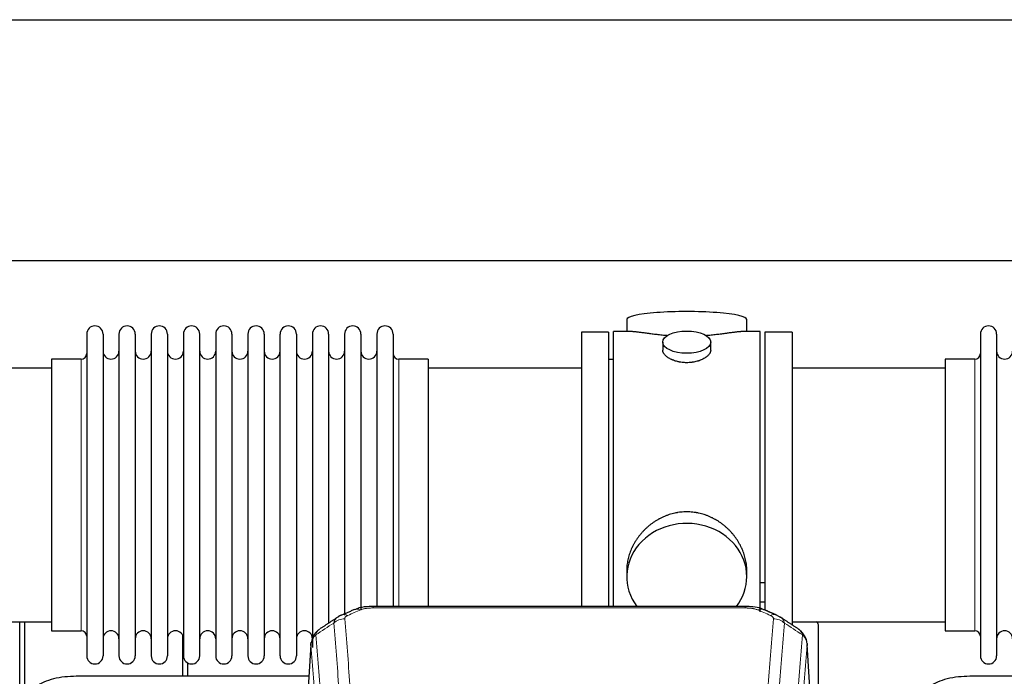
# Model space of a CAD drawing. Header units: inches. Extents: x 0 to 23760, y -13 to 16800.
# Tile 197 of 207: x 19305 to 19922, y 14087 to 14499. Entities that reach past the tile are written whole.
import ezdxf

# ---------------------------------------------------------------- set-up
doc = ezdxf.new("R2010")
doc.units = ezdxf.units.IN
doc.layers.add('254', color=7, linetype='Continuous', true_color=0xffffff)

msp = doc.modelspace()

# ---------------------------------------------------------------- linework, layer by layer
at = {"layer": '254', "color": 2, "linetype": 'Continuous', "lineweight": 25}
for p, q in [((17911.126, 14499.054), (21034.795, 14499.054)), ((17980.313, 14348.029), (21034.795, 14348.029)), ((19685.655, 14311.12), (19685.655, 14303.5)), ((19760.934, 14303.5), (19760.934, 14311.12)), ((19674.295, 14303.07), (19657.295, 14303.07)), ((19657.295, 14303.07), (19657.295, 14201.07)), ((19674.295, 14303.07), (19674.295, 14201.07)), ((19677.295, 14201.07), (19677.295, 14303.5)), ((19688.642, 14303.5), (19677.295, 14303.5)), ((19769.295, 14303.5), (19757.998, 14303.5)), ((19769.295, 14201.07), (19769.295, 14303.5)), ((19789.295, 14303.07), (19772.295, 14303.07)), ((19772.295, 14303.07), (19772.295, 14129.165)), ((19789.295, 14303.07), (19789.295, 14119.208)), ((19347.295, 14301.97), (19347.295, 14100.17)), ((19357.495, 14301.97), (19357.495, 14100.17)), ((19367.495, 14301.97), (19367.495, 14100.17)), ((19377.695, 14301.97), (19377.695, 14100.17)), ((19387.695, 14301.97), (19387.695, 14100.17)), ((19397.895, 14301.97), (19397.895, 14100.17)), ((19407.895, 14301.97), (19407.895, 14100.17)), ((19418.095, 14100.17), (19418.095, 14301.97)), ((19428.095, 14301.97), (19428.095, 14100.17)), ((19438.295, 14301.97), (19438.295, 14100.17)), ((19448.295, 14301.97), (19448.295, 14247.66)), ((19458.495, 14301.97), (19458.495, 14247.66)), ((19468.495, 14247.66), (19468.495, 14301.97)), ((19478.695, 14301.97), (19478.695, 14247.66)), ((19488.695, 14301.97), (19488.695, 14247.66)), ((19498.895, 14301.97), (19498.895, 14247.66)), ((19508.895, 14301.97), (19508.895, 14247.66)), ((19519.095, 14301.97), (19519.095, 14247.66)), ((19529.095, 14301.97), (19529.095, 14247.66)), ((19539.295, 14301.97), (19539.295, 14247.66)), ((19708.247, 14296.867), (19708.247, 14291.902)), ((19738.343, 14291.924), (19738.343, 14296.867)), ((19907.295, 14301.97), (19907.295, 14100.17)), ((19917.495, 14301.97), (19917.495, 14100.17)), ((19343.795, 14286.22), (19325.295, 14286.22)), ((19325.295, 14286.22), (19325.295, 14115.92)), ((19561.295, 14286.22), (19542.795, 14286.22)), ((19561.295, 14286.22), (19561.295, 14240.388)), ((19677.295, 14286.07), (19674.295, 14286.07)), ((19903.795, 14286.22), (19885.295, 14286.22)), ((19885.295, 14286.22), (19885.295, 14115.92)), ((19325.295, 14280.57), (19229.295, 14280.57)), ((19657.295, 14280.57), (19561.295, 14280.57)), ((19885.295, 14280.57), (19789.295, 14280.57)), ((19448.295, 14247.66), (19448.295, 14100.17)), ((19458.495, 14247.66), (19458.495, 14100.17)), ((19468.495, 14100.17), (19468.495, 14247.66)), ((19478.695, 14247.66), (19478.695, 14100.17)), ((19488.695, 14247.66), (19488.695, 14105.51)), ((19498.895, 14247.66), (19498.895, 14120.649)), ((19508.895, 14247.66), (19508.895, 14125.698)), ((19519.095, 14247.66), (19519.095, 14129.24)), ((19529.095, 14247.66), (19529.095, 14131.151)), ((19539.295, 14247.66), (19539.295, 14131.151)), ((19561.295, 14240.388), (19561.295, 14131.15)), ((19657.295, 14201.07), (19657.295, 14131.151)), ((19674.295, 14201.07), (19674.295, 14131.151)), ((19677.295, 14131.15), (19677.295, 14201.07)), ((19769.295, 14127.828), (19769.295, 14201.07)), ((19685.655, 14153.841), (19685.655, 14149.816)), ((19760.934, 14149.816), (19760.934, 14153.839)), ((19772.28, 14145.962), (19769.287, 14145.962)), ((19759.881, 14131.155), (19526.709, 14131.155)), ((19769.287, 14133.962), (19772.28, 14133.962)), ((19229.295, 14121.57), (19325.295, 14121.57)), ((19305.285, 14073.396), (19305.285, 14121.569)), ((19308.285, 14121.568), (19308.285, 14075.592)), ((19789.295, 14121.57), (19885.295, 14121.57)), ((19805.795, 14079.47), (19805.795, 14119.544)), ((19325.295, 14115.92), (19343.795, 14115.92)), ((19407.493, 14087.347), (19407.493, 14112.882)), ((19885.295, 14115.92), (19903.795, 14115.92)), ((19487.777, 14107.358), (19482.527, 14020.722)), ((19804.063, 14020.722), (19798.812, 14107.359)), ((19410.493, 14095.724), (19410.493, 14087.348)), ((19486.562, 14087.346), (19340.738, 14087.346)), ((20046.562, 14087.346), (19900.738, 14087.346))]:
    msp.add_line(p, q, dxfattribs=at)
at = {"layer": '254', "color": 110, "linetype": 'Continuous', "lineweight": 13}
for p, q in [((19343.795, 14286.22), (19343.795, 14115.92)), ((19542.795, 14286.22), (19542.795, 14240.388)), ((19903.795, 14286.22), (19903.795, 14115.92)), ((19542.795, 14240.388), (19542.795, 14131.15)), ((19526.709, 14131.155), (19526.709, 14130.202)), ((19759.881, 14130.202), (19526.709, 14130.202)), ((19759.881, 14131.153), (19759.881, 14130.202)), ((19487.779, 14106.736), (19482.531, 14020.146)), ((19804.058, 14020.146), (19798.811, 14106.736))]:
    msp.add_line(p, q, dxfattribs=at)
at = {"layer": '254', "color": 2, "linetype": 'Continuous', "lineweight": 25}
for centre, radius, start, end in [((19352.395, 14301.97), 5.1, 0, 180), ((19372.595, 14301.97), 5.1, 0, 180), ((19392.795, 14301.97), 5.1, 0, 180), ((19412.995, 14301.97), 5.1, 0, 180), ((19433.195, 14301.97), 5.1, 0, 180), ((19453.395, 14301.97), 5.1, 0, 180), ((19473.595, 14301.97), 5.1, 0, 180), ((19493.795, 14301.97), 5.1, 0, 180), ((19513.995, 14301.97), 5.1, 0, 180), ((19534.195, 14301.97), 5.1, 0, 180), ((19912.395, 14301.97), 5.1, 0, 180), ((19362.495, 14291.22), 5, 180, 0), ((19382.695, 14291.22), 5, 180, 0), ((19402.895, 14291.22), 5, 180, 0), ((19423.095, 14291.22), 5, 180, 0), ((19443.295, 14291.22), 5, 180, 0), ((19463.495, 14291.22), 5, 180, 0), ((19483.695, 14291.22), 5, 180, 0), ((19503.895, 14291.22), 5, 180, 0), ((19524.095, 14291.22), 5, 180, 0), ((19922.495, 14291.22), 5, 180, 0), ((19343.795, 14289.72), 3.5, 270, 0), ((19542.795, 14289.72), 3.5, 180, 270), ((19903.795, 14289.72), 3.5, 270, 0), ((19343.795, 14112.42), 3.5, 0, 90), ((19362.495, 14110.92), 5, 0, 180), ((19382.695, 14110.92), 5, 0, 180), ((19402.895, 14110.92), 5, 0, 180), ((19423.095, 14110.92), 5, 0, 180), ((19443.295, 14110.92), 5, 0, 180), ((19463.495, 14110.92), 5, 0, 180), ((19483.695, 14110.92), 5, 0, 180), ((19903.795, 14112.42), 3.5, 0, 90), ((19922.495, 14110.92), 5, 0, 180), ((19352.395, 14100.17), 5.1, 180, 0), ((19372.595, 14100.17), 5.1, 180, 0), ((19392.795, 14100.17), 5.1, 180, 0), ((19412.995, 14100.17), 5.1, 180, 0), ((19433.195, 14100.17), 5.1, 180, 0), ((19453.395, 14100.17), 5.1, 180, 0), ((19473.595, 14100.17), 5.1, 180, 0), ((19912.395, 14100.17), 5.1, 180, 0)]:
    msp.add_arc(centre, radius, start, end, dxfattribs=at)
for centre, major_axis, ratio, start_param, end_param in [((19723.295, 14311.12), (37.64, 0), 0.1305262, 0, 3.1415927), ((19723.295, 14149.816), (37.64, 0), 0.8870108, 0, 3.7346664), ((19723.295, 14149.816), (37.64, 0), 0.8870108, 5.6900133, 6.2831853), ((19775.648, 14116.535), (3.975, 9.176), 0.6408251, 6.1305215, 6.2828467), ((19797.795, 14119.544), (-8, 0), 0.4617486, 3.1415927, 3.722063)]:
    msp.add_ellipse(centre, major_axis=major_axis, ratio=ratio, start_param=start_param, end_param=end_param, dxfattribs=at)
msp.add_ellipse((19723.295, 14296.867), major_axis=(15.048, 0), ratio=0.4617486, dxfattribs=at)
at = {"layer": '254', "color": 110, "linetype": 'Continuous', "lineweight": 13}
for centre, major_axis, ratio, start_param, end_param in [((19518.95, 14119.992), (3.953, -9.186), 0.6419268, 2.5510147, 3.1418997), ((19767.639, 14119.992), (-3.953, -9.186), 0.6419268, 3.1410059, 3.7321706), ((19510.942, 14116.535), (3.975, -9.176), 0.6408251, 2.5472213, 3.141301), ((19775.648, 14116.535), (3.975, 9.176), 0.6408251, 6.2828467, 6.8775566), ((19508.969, 14114.342), (-9.964, -0.842), 0.9013977, 4.6363308, 5.3961502), ((19777.62, 14114.342), (-9.964, 0.842), 0.9013977, 4.0286278, 4.7884472)]:
    msp.add_ellipse(centre, major_axis=major_axis, ratio=ratio, start_param=start_param, end_param=end_param, dxfattribs=at)
at = {"layer": '254', "color": 2, "linetype": 'Continuous', "lineweight": 25}
for points, knots in [([(19711.423, 14300.911), (19711.42, 14300.911), (19711.418, 14300.912), (19711.342, 14300.918), (19711.268, 14300.924), (19711.12, 14300.935), (19710.9, 14300.953), (19710.095, 14301.02), (19708.799, 14301.137), (19707.117, 14301.304), (19705.48, 14301.481), (19703.887, 14301.666), (19702.337, 14301.857), (19701.333, 14301.985), (19700.715, 14302.066), (19700.592, 14302.082), (19700.347, 14302.114), (19699.982, 14302.162), (19699.623, 14302.21), (19698.913, 14302.305), (19697.989, 14302.431), (19696.668, 14302.611), (19695.41, 14302.782), (19694.216, 14302.941), (19693.462, 14303.038), (19692.913, 14303.106), (19692.642, 14303.139), (19692.378, 14303.17), (19692.203, 14303.191), (19692.116, 14303.201), (19691.687, 14303.25), (19691.027, 14303.321), (19690.118, 14303.406), (19689.29, 14303.465), (19688.653, 14303.493), (19688.298, 14303.499), (19688.175, 14303.5)], [0, 0, 0, 0, 0.0002215, 0.0002215, 0.0071429, 0.0071429, 0.0140642, 0.027907, 0.083278, 0.1386489, 0.1940199, 0.2493909, 0.3047619, 0.3601329, 0.3601329, 0.3739756, 0.3739756, 0.3878184, 0.4155039, 0.4155039, 0.4708749, 0.5262458, 0.5816168, 0.6369878, 0.6923588, 0.6923588, 0.7200443, 0.733887, 0.733887, 0.7477298, 0.7477298, 0.8031008, 0.8584718, 0.9138427, 0.9692137, 1, 1, 1, 1]), ([(19758.419, 14303.5), (19758.295, 14303.499), (19757.938, 14303.493), (19757.297, 14303.465), (19756.465, 14303.405), (19755.854, 14303.348), (19755.455, 14303.308), (19755.374, 14303.3), (19755.212, 14303.283), (19754.965, 14303.256), (19754.713, 14303.228), (19754.199, 14303.169), (19753.491, 14303.084), (19752.363, 14302.94), (19751.169, 14302.781), (19749.907, 14302.609), (19749.022, 14302.488), (19748.34, 14302.395), (19747.995, 14302.349), (19747.644, 14302.301), (19747.408, 14302.269), (19747.289, 14302.254), (19746.695, 14302.174), (19745.728, 14302.046), (19744.23, 14301.854), (19742.686, 14301.664), (19741.096, 14301.48), (19739.458, 14301.303), (19738.333, 14301.191), (19737.478, 14301.11), (19737.047, 14301.07), (19736.611, 14301.032), (19736.392, 14301.013), (19736.319, 14301.007), (19736.173, 14300.994), (19735.886, 14300.97), (19735.599, 14300.946), (19735.384, 14300.929)], [0, 0, 0, 0, 0.0313476, 0.0871263, 0.142905, 0.1986836, 0.1986836, 0.2126283, 0.2126283, 0.226573, 0.2544623, 0.2544623, 0.310241, 0.3660196, 0.4217983, 0.477577, 0.5333556, 0.5333556, 0.561245, 0.5751896, 0.5751896, 0.5891343, 0.5891343, 0.644913, 0.7006917, 0.7564703, 0.812249, 0.8680277, 0.9238063, 0.9238063, 0.9516957, 0.9656403, 0.9656403, 0.9726127, 0.9726127, 0.979585, 1, 1, 1, 1]), ([(19723.295, 14283.992), (19722.797, 14283.992), (19722.303, 14284.007), (19721.325, 14284.064), (19720.839, 14284.107), (19719.877, 14284.22), (19719.4, 14284.291), (19718.808, 14284.396), (19718.631, 14284.429), (19718.455, 14284.464), (19718.338, 14284.488), (19718.279, 14284.5), (19717.987, 14284.561), (19717.756, 14284.613), (19717.073, 14284.778), (19716.629, 14284.9), (19715.766, 14285.167), (19715.345, 14285.312), (19714.732, 14285.546), (19714.531, 14285.627), (19714.233, 14285.752), (19714.135, 14285.794), (19713.988, 14285.859), (19713.939, 14285.881), (19713.843, 14285.924), (19713.41, 14286.122), (19713, 14286.33), (19712.307, 14286.714), (19711.978, 14286.914), (19711.356, 14287.326), (19711.063, 14287.539), (19710.719, 14287.814), (19710.651, 14287.869), (19710.519, 14287.981), (19710.453, 14288.037), (19710.263, 14288.205), (19710.141, 14288.318), (19709.793, 14288.659), (19709.583, 14288.888), (19709.208, 14289.351), (19709.042, 14289.585), (19708.827, 14289.938), (19708.761, 14290.056), (19708.685, 14290.205), (19708.671, 14290.234), (19708.642, 14290.294), (19708.628, 14290.324), (19708.587, 14290.413), (19708.561, 14290.472), (19708.44, 14290.768), (19708.368, 14291.002), (19708.272, 14291.466), (19708.247, 14291.695), (19708.247, 14291.926), (19708.247, 14291.929), (19708.247, 14291.932)], [0, 0, 0, 0, 0.0624454, 0.0624454, 0.1248907, 0.1248907, 0.1873361, 0.1873361, 0.2029474, 0.2107531, 0.2107531, 0.2185588, 0.2185588, 0.2497814, 0.2497814, 0.3122268, 0.3122268, 0.3746722, 0.3746722, 0.4058948, 0.4058948, 0.4215062, 0.4215062, 0.4293119, 0.4293119, 0.4371175, 0.4995629, 0.4995629, 0.5620082, 0.5620082, 0.6244536, 0.6244536, 0.6400649, 0.6400649, 0.6556763, 0.6556763, 0.686899, 0.686899, 0.7493443, 0.7493443, 0.8117897, 0.8117897, 0.8430124, 0.8430124, 0.850818, 0.850818, 0.8586237, 0.8586237, 0.874235, 0.874235, 0.9366804, 0.9366804, 0.9991258, 0.9991258, 1, 1, 1, 1]), ([(19738.343, 14291.928), (19738.343, 14291.7), (19738.319, 14291.47), (19738.223, 14291.007), (19738.151, 14290.774), (19737.961, 14290.305), (19737.842, 14290.069), (19737.663, 14289.774), (19737.625, 14289.715), (19737.567, 14289.626), (19737.547, 14289.596), (19737.507, 14289.537), (19737.404, 14289.389), (19737.293, 14289.242), (19737.01, 14288.893), (19736.801, 14288.663), (19736.339, 14288.211), (19736.088, 14287.988), (19735.679, 14287.66), (19735.537, 14287.552), (19735.316, 14287.391), (19735.241, 14287.338), (19735.089, 14287.232), (19735.011, 14287.179), (19734.62, 14286.919), (19734.289, 14286.718), (19733.597, 14286.334), (19733.235, 14286.15), (19732.478, 14285.799), (19732.083, 14285.633), (19731.621, 14285.456), (19731.569, 14285.436), (19731.465, 14285.397), (19731.413, 14285.378), (19731.256, 14285.321), (19730.94, 14285.209), (19730.619, 14285.104), (19729.969, 14284.903), (19729.526, 14284.781), (19728.621, 14284.561), (19728.159, 14284.464), (19727.452, 14284.337), (19727.214, 14284.298), (19726.853, 14284.244), (19726.732, 14284.227), (19726.489, 14284.195), (19726.368, 14284.18), (19725.76, 14284.108), (19725.271, 14284.065), (19724.287, 14284.007), (19723.793, 14283.992), (19723.295, 14283.992)], [0, 0, 0, 0, 0.0621483, 0.0621483, 0.1246718, 0.1246718, 0.1871952, 0.1871952, 0.2028261, 0.2028261, 0.2106415, 0.2106415, 0.2184569, 0.2497186, 0.2497186, 0.3122421, 0.3122421, 0.3747655, 0.3747655, 0.4060273, 0.4060273, 0.4216581, 0.4216581, 0.437289, 0.437289, 0.4998124, 0.4998124, 0.5623359, 0.5623359, 0.6248593, 0.6248593, 0.6326748, 0.6326748, 0.6404902, 0.6404902, 0.656121, 0.6873828, 0.6873828, 0.7499062, 0.7499062, 0.8124297, 0.8124297, 0.8436914, 0.8436914, 0.8593222, 0.8593222, 0.8749531, 0.8749531, 0.9374766, 0.9374766, 1, 1, 1, 1]), ([(19760.934, 14153.803), (19760.934, 14154.336), (19760.919, 14154.872), (19760.874, 14155.691), (19760.85, 14156.041), (19760.82, 14156.392), (19760.808, 14156.533), (19760.801, 14156.604), (19760.781, 14156.815), (19760.709, 14157.519), (19760.535, 14158.782), (19760.215, 14160.459), (19759.807, 14162.129), (19759.311, 14163.79), (19758.727, 14165.444), (19758.279, 14166.54), (19757.98, 14167.223), (19757.92, 14167.36), (19757.797, 14167.632), (19757.61, 14168.039), (19757.416, 14168.443), (19757.018, 14169.247), (19756.462, 14170.305), (19755.554, 14171.857), (19754.571, 14173.372), (19753.514, 14174.849), (19752.76, 14175.808), (19752.175, 14176.518), (19751.977, 14176.753), (19751.675, 14177.103), (19751.573, 14177.219), (19751.369, 14177.45), (19750.856, 14178.025), (19749.905, 14179.031), (19748.58, 14180.309), (19747.199, 14181.526), (19745.762, 14182.68), (19744.267, 14183.77), (19743.232, 14184.453), (19742.441, 14184.949), (19742.174, 14185.111), (19741.838, 14185.31), (19741.771, 14185.35), (19741.636, 14185.429), (19741.434, 14185.547), (19740.688, 14185.971), (19739.453, 14186.625), (19737.773, 14187.412), (19736.06, 14188.113), (19734.314, 14188.729), (19732.534, 14189.257), (19731.325, 14189.55), (19730.409, 14189.746), (19730.103, 14189.807), (19729.717, 14189.879), (19729.64, 14189.894), (19729.486, 14189.921), (19729.254, 14189.962), (19728.405, 14190.104), (19727.016, 14190.288), (19725.162, 14190.435), (19723.309, 14190.485), (19721.454, 14190.437), (19719.599, 14190.291), (19718.363, 14190.128), (19717.589, 14190.004), (19717.435, 14189.979), (19717.125, 14189.925), (19716.663, 14189.842), (19716.203, 14189.75), (19715.288, 14189.555), (19714.078, 14189.264), (19712.296, 14188.736), (19710.545, 14188.119), (19708.825, 14187.415), (19707.699, 14186.888), (19706.862, 14186.47), (19706.584, 14186.328), (19706.238, 14186.145), (19706.1, 14186.071), (19705.825, 14185.922), (19705.074, 14185.507), (19703.872, 14184.793), (19702.324, 14183.771), (19700.831, 14182.682), (19699.391, 14181.526), (19698.004, 14180.305), (19697.116, 14179.447), (19696.626, 14178.952), (19696.572, 14178.897), (19696.464, 14178.786), (19696.41, 14178.73), (19696.249, 14178.563), (19695.928, 14178.228), (19695.615, 14177.889), (19694.998, 14177.205), (19694.2, 14176.279), (19693.074, 14174.847), (19692.02, 14173.374), (19691.038, 14171.861), (19690.128, 14170.307), (19689.57, 14169.244), (19689.237, 14168.571), (19689.171, 14168.436), (19689.042, 14168.166), (19688.85, 14167.76), (19688.666, 14167.353), (19688.31, 14166.538), (19687.864, 14165.447), (19687.282, 14163.799), (19686.787, 14162.142), (19686.378, 14160.475), (19686.057, 14158.798), (19685.902, 14157.674), (19685.825, 14156.969), (19685.81, 14156.828), (19685.783, 14156.546), (19685.745, 14156.125), (19685.716, 14155.705), (19685.671, 14154.88), (19685.656, 14154.338), (19685.655, 14153.798)], [0, 0, 0, 0, 0.0151373, 0.0151373, 0.0229562, 0.0249109, 0.0249109, 0.0268656, 0.0268656, 0.030775, 0.0464127, 0.0620504, 0.0776881, 0.0933258, 0.1089635, 0.1246012, 0.1246012, 0.1285107, 0.1285107, 0.1324201, 0.1402389, 0.1402389, 0.1558766, 0.1715144, 0.1871521, 0.2027898, 0.2184275, 0.2184275, 0.2262463, 0.2262463, 0.2301558, 0.2301558, 0.2340652, 0.2497029, 0.2653406, 0.2809783, 0.296616, 0.3122537, 0.3278914, 0.3278914, 0.3357103, 0.3357103, 0.337665, 0.337665, 0.3396197, 0.3435291, 0.3591668, 0.3748045, 0.3904422, 0.4060799, 0.4217176, 0.4373554, 0.4373554, 0.4451742, 0.4451742, 0.4471289, 0.4471289, 0.4490836, 0.4529931, 0.4686308, 0.4842685, 0.4999062, 0.5155439, 0.5311816, 0.5468193, 0.5468193, 0.5507287, 0.5507287, 0.5546381, 0.562457, 0.562457, 0.5780947, 0.5937324, 0.6093701, 0.6250078, 0.6406455, 0.6406455, 0.6484644, 0.6484644, 0.6504191, 0.6523738, 0.6562832, 0.6719209, 0.6875586, 0.7031963, 0.7188341, 0.7344718, 0.7501095, 0.7501095, 0.7520642, 0.7520642, 0.7540189, 0.7540189, 0.7579283, 0.7657472, 0.7657472, 0.7813849, 0.7970226, 0.8126603, 0.828298, 0.8439357, 0.8595734, 0.8595734, 0.8634828, 0.8634828, 0.8673923, 0.8752111, 0.8752111, 0.8908488, 0.9064865, 0.9221242, 0.9377619, 0.9533996, 0.9690373, 0.9690373, 0.9729468, 0.9729468, 0.9768562, 0.984675, 0.984675, 1, 1, 1, 1]), ([(19528.008, 14131.138), (19526.781, 14131.179), (19523.448, 14131.104), (19518.9, 14130.705), (19516.046, 14129.456), (19515.075, 14128.934)], [0, 0, 0, 0, 0.2683892, 0.7422799, 1, 1, 1, 1]), ([(19771.538, 14129.066), (19771.034, 14129.334), (19768.946, 14130.315), (19764.979, 14130.965), (19761.54, 14131.115), (19759.878, 14131.037)], [0, 0, 0, 0, 0.1483567, 0.6016834, 1, 1, 1, 1]), ([(19780.471, 14125.217), (19780.761, 14125.102), (19781.038, 14124.977), (19781.367, 14124.808), (19781.432, 14124.774), (19781.56, 14124.704), (19781.623, 14124.669), (19781.81, 14124.561), (19781.93, 14124.486), (19782.05, 14124.407), (19782.053, 14124.405), (19782.056, 14124.403)], [0, 0, 0, 0, 0.496586, 0.496586, 0.6207325, 0.6207325, 0.744879, 0.744879, 0.9931719, 0.9931719, 1, 1, 1, 1]), ([(19492.72, 14116.546), (19492.2, 14116.173), (19491.142, 14115.264), (19489.779, 14113.481), (19488.726, 14111.326), (19488.309, 14109.8), (19488.174, 14109.026)], [0, 0, 0, 0, 0.2123708, 0.4683651, 0.7393635, 1, 1, 1, 1]), ([(19798.729, 14108.019), (19798.617, 14108.969), (19798.174, 14110.808), (19796.881, 14113.423), (19795.2, 14115.521), (19793.91, 14116.564), (19793.288, 14116.984)], [0, 0, 0, 0, 0.2790385, 0.5536712, 0.8024065, 1, 1, 1, 1]), ([(19487.779, 14106.736), (19487.778, 14106.748), (19487.777, 14106.771), (19487.775, 14106.806), (19487.773, 14106.841), (19487.772, 14106.876), (19487.771, 14106.911), (19487.77, 14106.946), (19487.769, 14106.981), (19487.769, 14107.016), (19487.768, 14107.051), (19487.769, 14107.086), (19487.769, 14107.12), (19487.769, 14107.155), (19487.77, 14107.19), (19487.771, 14107.224), (19487.772, 14107.258), (19487.774, 14107.293), (19487.775, 14107.327), (19487.777, 14107.361), (19487.779, 14107.396), (19487.782, 14107.43), (19487.784, 14107.464), (19487.787, 14107.498), (19487.79, 14107.532), (19487.794, 14107.566), (19487.797, 14107.6), (19487.801, 14107.634), (19487.805, 14107.667), (19487.809, 14107.701), (19487.814, 14107.735), (19487.818, 14107.768), (19487.823, 14107.802), (19487.828, 14107.835), (19487.834, 14107.868), (19487.839, 14107.902), (19487.845, 14107.935), (19487.851, 14107.968), (19487.857, 14108.001), (19487.864, 14108.034), (19487.87, 14108.067), (19487.877, 14108.1), (19487.885, 14108.133), (19487.892, 14108.166), (19487.9, 14108.198), (19487.907, 14108.231), (19487.915, 14108.264), (19487.924, 14108.296), (19487.932, 14108.329), (19487.941, 14108.361), (19487.95, 14108.393), (19487.959, 14108.425), (19487.968, 14108.458), (19487.978, 14108.49), (19487.988, 14108.522), (19487.998, 14108.554), (19488.008, 14108.585), (19488.018, 14108.617), (19488.029, 14108.649), (19488.04, 14108.681), (19488.051, 14108.712), (19488.062, 14108.744), (19488.074, 14108.775), (19488.085, 14108.807), (19488.095, 14108.833), (19488.101, 14108.848), (19488.103, 14108.854)], [0, 0, 0, 0, 0.0160287, 0.0320483, 0.0480589, 0.0640604, 0.080053, 0.0960364, 0.1120109, 0.1279763, 0.1439327, 0.1598801, 0.1758184, 0.1917478, 0.2076681, 0.2235794, 0.2394817, 0.255375, 0.2712593, 0.2871346, 0.3030009, 0.3188582, 0.3347065, 0.3505458, 0.3663762, 0.3821975, 0.3980099, 0.4138133, 0.4296077, 0.4453931, 0.4611696, 0.4769371, 0.4926957, 0.5084453, 0.5241859, 0.5399176, 0.5556403, 0.5713541, 0.5870589, 0.6027548, 0.6184418, 0.6341198, 0.6497889, 0.6654491, 0.6811003, 0.6967426, 0.712376, 0.7280004, 0.743616, 0.7592226, 0.7748203, 0.7904091, 0.8059891, 0.8215601, 0.8371222, 0.8526754, 0.8682197, 0.8837552, 0.8992817, 0.9147994, 0.9303082, 0.9458081, 0.9612991, 0.9767813, 0.9922546, 1, 1, 1, 1]), ([(19798.727, 14108.026), (19798.739, 14107.969), (19798.794, 14107.661), (19798.822, 14107.324), (19798.821, 14107.018), (19798.82, 14106.948), (19798.818, 14106.878), (19798.815, 14106.807), (19798.812, 14106.76), (19798.811, 14106.736)], [0, 0, 0, 0, 0.135601, 0.730798, 0.7844814, 0.8382432, 0.8920836, 0.9460025, 1, 1, 1, 1]), ([(19340.738, 14087.346), (19338.272, 14087.345), (19333.439, 14087.074), (19326.364, 14085.83), (19320.18, 14083.739), (19316.982, 14081.949), (19315.594, 14080.941)], [0, 0, 0, 0, 0.2440272, 0.4934889, 0.7463728, 1, 1, 1, 1]), ([(19900.738, 14087.346), (19898.272, 14087.345), (19893.439, 14087.074), (19886.364, 14085.83), (19880.18, 14083.739), (19876.982, 14081.949), (19875.594, 14080.941)], [0, 0, 0, 0, 0.2440272, 0.4934889, 0.7463728, 1, 1, 1, 1])]:
    msp.add_open_spline(points, degree=3, knots=knots, dxfattribs=at)
at = {"layer": '254', "color": 110, "linetype": 'Continuous', "lineweight": 13}
for points, knots in [([(19518.95, 14129.035), (19519.076, 14129.089), (19519.206, 14129.141), (19519.407, 14129.216), (19519.475, 14129.241), (19519.613, 14129.289), (19519.683, 14129.312), (19520.035, 14129.427), (19520.329, 14129.509), (19520.94, 14129.66), (19521.256, 14129.727), (19521.663, 14129.802), (19521.745, 14129.817), (19521.91, 14129.845), (19521.992, 14129.859), (19522.241, 14129.899), (19522.407, 14129.923), (19522.908, 14129.991), (19523.245, 14130.03), (19523.925, 14130.094), (19524.267, 14130.121), (19524.957, 14130.162), (19525.304, 14130.177), (19526.003, 14130.197), (19526.355, 14130.202), (19526.709, 14130.202)], [0, 0, 0, 0, 0.0625, 0.0625, 0.09375, 0.09375, 0.125, 0.125, 0.25, 0.25, 0.375, 0.375, 0.40625, 0.40625, 0.4375, 0.4375, 0.5, 0.5, 0.625, 0.625, 0.75, 0.75, 0.875, 0.875, 1, 1, 1, 1]), ([(19759.881, 14130.202), (19760.235, 14130.202), (19760.588, 14130.197), (19761.029, 14130.184), (19761.117, 14130.182), (19761.293, 14130.175), (19761.381, 14130.172), (19761.645, 14130.16), (19761.82, 14130.151), (19762.342, 14130.119), (19762.687, 14130.093), (19763.369, 14130.027), (19763.707, 14129.988), (19764.374, 14129.897), (19764.704, 14129.844), (19765.07, 14129.776), (19765.11, 14129.768), (19765.191, 14129.753), (19765.312, 14129.729), (19765.589, 14129.671), (19765.821, 14129.618), (19766.275, 14129.505), (19766.567, 14129.423), (19767.123, 14129.242), (19767.389, 14129.143), (19767.639, 14129.035)], [0, 0, 0, 0, 0.125, 0.125, 0.15625, 0.15625, 0.1875, 0.1875, 0.25, 0.25, 0.375, 0.375, 0.5, 0.5, 0.625, 0.625, 0.640625, 0.640625, 0.65625, 0.6875, 0.75, 0.75, 0.875, 0.875, 1, 1, 1, 1]), ([(19502.086, 14120.772), (19502.122, 14121.017), (19502.176, 14121.255), (19502.264, 14121.546), (19502.283, 14121.604), (19502.322, 14121.719), (19502.343, 14121.776), (19502.409, 14121.946), (19502.457, 14122.057), (19502.613, 14122.385), (19502.855, 14122.807), (19503.163, 14123.199), (19503.419, 14123.481), (19503.53, 14123.596), (19503.649, 14123.708), (19503.697, 14123.753), (19503.721, 14123.775), (19503.795, 14123.841), (19503.844, 14123.885), (19504.099, 14124.099), (19504.317, 14124.261), (19504.558, 14124.42), (19504.567, 14124.425), (19504.576, 14124.431)], [0, 0, 0, 0, 0.1656246, 0.1656246, 0.2070308, 0.2070308, 0.2484369, 0.2484369, 0.3312492, 0.3312492, 0.4968738, 0.6624984, 0.6624984, 0.7453108, 0.7660138, 0.7660138, 0.7867169, 0.7867169, 0.8281231, 0.8281231, 0.9937477, 0.9937477, 1, 1, 1, 1]), ([(19508.969, 14123.362), (19508.961, 14123.464), (19508.963, 14123.566), (19508.98, 14123.693), (19508.984, 14123.719), (19508.994, 14123.769), (19509, 14123.795), (19509.019, 14123.871), (19509.034, 14123.921), (19509.09, 14124.071), (19509.138, 14124.17), (19509.259, 14124.364), (19509.331, 14124.46), (19509.457, 14124.602), (19509.502, 14124.648), (19509.574, 14124.718), (19509.599, 14124.741), (19509.65, 14124.787), (19509.676, 14124.81), (19509.811, 14124.923), (19509.929, 14125.01), (19510.185, 14125.178), (19510.323, 14125.259), (19510.618, 14125.416), (19510.775, 14125.491), (19510.942, 14125.563)], [0, 0, 0, 0, 0.125, 0.125, 0.15625, 0.15625, 0.1875, 0.1875, 0.25, 0.25, 0.375, 0.375, 0.5, 0.5, 0.5625, 0.5625, 0.59375, 0.59375, 0.625, 0.625, 0.75, 0.75, 0.875, 0.875, 1, 1, 1, 1]), ([(19775.648, 14125.563), (19775.815, 14125.491), (19775.973, 14125.415), (19776.159, 14125.317), (19776.195, 14125.297), (19776.267, 14125.256), (19776.303, 14125.236), (19776.407, 14125.174), (19776.474, 14125.132), (19776.667, 14125.006), (19776.901, 14124.832), (19777.092, 14124.648), (19777.218, 14124.506), (19777.257, 14124.459), (19777.312, 14124.386), (19777.329, 14124.362), (19777.362, 14124.313), (19777.378, 14124.288), (19777.454, 14124.165), (19777.502, 14124.066), (19777.575, 14123.867), (19777.6, 14123.767), (19777.627, 14123.565), (19777.629, 14123.464), (19777.62, 14123.362)], [0, 0, 0, 0, 0.125, 0.125, 0.15625, 0.15625, 0.1875, 0.1875, 0.25, 0.25, 0.375, 0.5, 0.5, 0.5625, 0.5625, 0.59375, 0.59375, 0.625, 0.625, 0.75, 0.75, 0.875, 0.875, 1, 1, 1, 1]), ([(19782.056, 14124.403), (19782.286, 14124.252), (19782.717, 14123.93), (19783.087, 14123.574), (19783.343, 14123.291), (19783.424, 14123.195), (19783.54, 14123.047), (19783.578, 14122.997), (19783.651, 14122.897), (19783.687, 14122.846), (19783.859, 14122.59), (19783.98, 14122.378), (19784.187, 14121.942), (19784.361, 14121.492), (19784.467, 14121.017), (19784.504, 14120.772)], [0, 0, 0, 0, 0.1647526, 0.331802, 0.331802, 0.4153268, 0.4153268, 0.4570892, 0.4570892, 0.4988515, 0.4988515, 0.665901, 0.665901, 0.8329505, 1, 1, 1, 1]), ([(19514.06, 13938.334), (19513.622, 13946.902), (19512.731, 13963.801), (19511.809, 13980.224), (19511.106, 13992.362), (19510.869, 13996.379), (19510.393, 14004.352), (19510.153, 14008.309), (19509.426, 14020.09), (19508.935, 14027.823), (19508.31, 14037.336), (19508.185, 14039.231), (19507.933, 14043.005), (19507.554, 14048.643), (19507.171, 14054.211), (19506.4, 14065.252), (19505.356, 14079.725), (19503.746, 14100.685), (19502.644, 14114.16), (19502.086, 14120.772)], [0, 0, 0, 0, 0.125, 0.25, 0.25, 0.3125, 0.3125, 0.375, 0.375, 0.5, 0.5, 0.53125, 0.53125, 0.5625, 0.625, 0.625, 0.75, 0.875, 1, 1, 1, 1]), ([(19508.969, 14123.362), (19509.527, 14116.742), (19510.627, 14103.252), (19512.235, 14082.267), (19513.277, 14067.778), (19514.048, 14056.723), (19514.431, 14051.149), (19514.809, 14045.505), (19515.06, 14041.726), (19515.185, 14039.829), (19515.809, 14030.305), (19516.3, 14022.563), (19517.026, 14010.768), (19517.265, 14006.806), (19517.741, 13998.824), (19517.977, 13994.802), (19518.679, 13982.65), (19519.6, 13966.207), (19520.49, 13949.289), (19520.928, 13940.71)], [0, 0, 0, 0, 0.125, 0.25, 0.375, 0.375, 0.4375, 0.46875, 0.46875, 0.5, 0.5, 0.625, 0.625, 0.6875, 0.6875, 0.75, 0.75, 0.875, 1, 1, 1, 1]), ([(19765.662, 13940.71), (19766.099, 13949.289), (19766.99, 13966.207), (19767.91, 13982.65), (19768.612, 13994.802), (19768.848, 13998.824), (19769.324, 14006.806), (19769.564, 14010.768), (19770.289, 14022.563), (19770.781, 14030.305), (19771.404, 14039.829), (19771.529, 14041.726), (19771.781, 14045.505), (19772.159, 14051.149), (19772.542, 14056.723), (19773.312, 14067.778), (19774.355, 14082.267), (19775.962, 14103.252), (19777.063, 14116.742), (19777.62, 14123.362)], [0, 0, 0, 0, 0.125, 0.25, 0.25, 0.3125, 0.3125, 0.375, 0.375, 0.5, 0.5, 0.53125, 0.53125, 0.5625, 0.625, 0.625, 0.75, 0.875, 1, 1, 1, 1]), ([(19784.504, 14120.772), (19783.945, 14114.16), (19782.843, 14100.685), (19781.234, 14079.725), (19780.19, 14065.252), (19779.418, 14054.211), (19779.035, 14048.643), (19778.656, 14043.005), (19778.405, 14039.231), (19778.279, 14037.336), (19777.655, 14027.823), (19777.163, 14020.09), (19776.437, 14008.309), (19776.197, 14004.352), (19775.72, 13996.379), (19775.484, 13992.362), (19774.781, 13980.224), (19773.859, 13963.801), (19772.968, 13946.902), (19772.529, 13938.334)], [0, 0, 0, 0, 0.125, 0.25, 0.375, 0.375, 0.4375, 0.46875, 0.46875, 0.5, 0.5, 0.625, 0.625, 0.6875, 0.6875, 0.75, 0.75, 0.875, 1, 1, 1, 1]), ([(19487.779, 14106.736), (19487.809, 14107.342), (19487.899, 14107.947), (19488.121, 14108.84), (19488.21, 14109.135), (19488.416, 14109.718), (19488.533, 14110.005), (19488.795, 14110.569), (19488.939, 14110.846), (19489.253, 14111.387), (19489.423, 14111.651), (19489.787, 14112.165), (19489.981, 14112.414), (19490.392, 14112.896), (19490.608, 14113.129), (19490.834, 14113.352)], [0, 0, 0, 0, 0.25, 0.25, 0.375, 0.375, 0.5, 0.5, 0.625, 0.625, 0.75, 0.75, 0.875, 0.875, 1, 1, 1, 1]), ([(19490.834, 14113.352), (19490.963, 14113.876), (19491.142, 14114.366), (19491.598, 14115.264), (19491.876, 14115.672), (19492.364, 14116.219), (19492.538, 14116.39), (19492.904, 14116.704), (19493.094, 14116.847), (19493.295, 14116.98)], [0, 0, 0, 0, 0.335226, 0.335226, 0.6704519, 0.6704519, 0.8380649, 0.8380649, 1, 1, 1, 1]), ([(19490.834, 14113.352), (19491.406, 14106.661), (19492.533, 14093.018), (19494.179, 14071.777), (19495.245, 14057.098), (19496.033, 14045.894), (19496.425, 14040.244), (19496.876, 14033.566), (19497.068, 14030.687), (19497.196, 14028.763), (19497.26, 14027.799), (19497.579, 14022.969), (19497.959, 14017.125), (19498.397, 14010.225), (19498.583, 14007.25), (19498.707, 14005.263), (19498.769, 14004.267), (19499.326, 13995.289), (19500.298, 13979.082), (19501.709, 13954.029), (19502.617, 13936.833), (19503.063, 13928.112)], [0, 0, 0, 0, 0.125, 0.25, 0.375, 0.375, 0.4375, 0.46875, 0.484375, 0.484375, 0.5, 0.5, 0.5625, 0.59375, 0.609375, 0.609375, 0.625, 0.625, 0.75, 0.875, 1, 1, 1, 1]), ([(19783.526, 13928.112), (19783.582, 13929.202), (19783.638, 13930.29), (19783.75, 13932.463), (19783.918, 13935.716), (19784.314, 13943.266), (19784.657, 13949.668), (19785.351, 13962.377), (19786.291, 13979.075), (19787.749, 14003.376), (19788.754, 14019.081), (19789.328, 14027.775), (19789.392, 14028.739), (19789.52, 14030.663), (19789.712, 14033.543), (19790.164, 14040.222), (19790.555, 14045.874), (19790.884, 14050.545), (19790.949, 14051.477), (19791.081, 14053.337), (19791.28, 14056.121), (19791.745, 14062.575), (19792.148, 14068.033), (19792.959, 14078.852), (19794.056, 14093.017), (19795.184, 14106.661), (19795.755, 14113.352)], [0, 0, 0, 0, 0.015625, 0.015625, 0.03125, 0.0625, 0.125, 0.125, 0.25, 0.375, 0.5, 0.5, 0.515625, 0.515625, 0.53125, 0.5625, 0.625, 0.625, 0.640625, 0.640625, 0.65625, 0.6875, 0.75, 0.75, 0.875, 1, 1, 1, 1]), ([(19793.295, 14116.979), (19793.496, 14116.847), (19793.686, 14116.704), (19794.051, 14116.39), (19794.226, 14116.219), (19794.714, 14115.672), (19794.991, 14115.264), (19795.448, 14114.366), (19795.627, 14113.876), (19795.755, 14113.352)], [0, 0, 0, 0, 0.1617419, 0.1617419, 0.3293935, 0.3293935, 0.6646968, 0.6646968, 1, 1, 1, 1]), ([(19795.755, 14113.352), (19795.982, 14113.129), (19796.198, 14112.896), (19796.608, 14112.414), (19796.802, 14112.165), (19797.166, 14111.651), (19797.336, 14111.387), (19797.651, 14110.846), (19797.795, 14110.569), (19798.056, 14110.005), (19798.173, 14109.718), (19798.379, 14109.135), (19798.468, 14108.84), (19798.691, 14107.947), (19798.781, 14107.342), (19798.811, 14106.736)], [0, 0, 0, 0, 0.125, 0.125, 0.25, 0.25, 0.375, 0.375, 0.5, 0.5, 0.625, 0.625, 0.75, 0.75, 1, 1, 1, 1]), ([(19499.974, 13922.05), (19499.529, 13930.744), (19498.623, 13947.886), (19497.217, 13972.86), (19496.247, 13989.018), (19495.692, 13997.968), (19495.63, 13998.961), (19495.506, 14000.942), (19495.32, 14003.908), (19494.884, 14010.787), (19494.505, 14016.613), (19494.187, 14021.429), (19494.123, 14022.39), (19493.996, 14024.308), (19493.804, 14027.179), (19493.354, 14033.837), (19492.963, 14039.47), (19492.177, 14050.641), (19491.114, 14065.278), (19489.473, 14086.459), (19488.349, 14100.063), (19487.779, 14106.736)], [0, 0, 0, 0, 0.125, 0.25, 0.375, 0.375, 0.390625, 0.390625, 0.40625, 0.4375, 0.5, 0.5, 0.515625, 0.515625, 0.53125, 0.5625, 0.625, 0.625, 0.75, 0.875, 1, 1, 1, 1]), ([(19798.811, 14106.736), (19798.241, 14100.063), (19797.116, 14086.457), (19796.022, 14072.333), (19795.213, 14061.545), (19794.811, 14056.102), (19794.347, 14049.667), (19794.15, 14046.891), (19794.018, 14045.036), (19793.952, 14044.107), (19793.625, 14039.45), (19793.234, 14033.814), (19792.784, 14027.155), (19792.592, 14024.284), (19792.465, 14022.365), (19792.401, 14021.404), (19791.828, 14012.736), (19790.827, 13997.079), (19789.373, 13972.853), (19787.966, 13947.885), (19787.06, 13930.744), (19786.616, 13922.05)], [0, 0, 0, 0, 0.125, 0.25, 0.25, 0.3125, 0.34375, 0.359375, 0.359375, 0.375, 0.375, 0.4375, 0.46875, 0.484375, 0.484375, 0.5, 0.5, 0.625, 0.75, 0.875, 1, 1, 1, 1])]:
    msp.add_open_spline(points, degree=3, knots=knots, dxfattribs=at)
at = {"layer": '254', "color": 2, "linetype": 'Continuous', "lineweight": 25}
for points, degree in [([(19504.576, 14124.432), (19498.947, 14120.711), (19493.325, 14117)], 2), ([(19506.997, 14125.639), (19505.635, 14125.335), (19504.646, 14124.405)], 2), ([(19514.997, 14129.175), (19506.967, 14125.705)], 1), ([(19779.623, 14125.71), (19775.607, 14127.453), (19771.593, 14129.171)], 2), ([(19793.265, 14116.999), (19787.65, 14120.706), (19782.028, 14124.423)], 2)]:
    msp.add_open_spline(points, degree=degree, dxfattribs=at)
at = {"layer": '254', "color": 110, "linetype": 'Continuous', "lineweight": 13}
for points in [[(19518.95, 14129.035), (19516.281, 14127.882), (19513.611, 14126.724), (19510.942, 14125.563)], [(19775.648, 14125.563), (19772.978, 14126.724), (19770.309, 14127.882), (19767.639, 14129.035)], [(19502.086, 14120.772), (19498.334, 14118.296), (19494.583, 14115.823), (19490.834, 14113.352)], [(19795.755, 14113.352), (19792.006, 14115.823), (19788.256, 14118.296), (19784.504, 14120.772)]]:
    msp.add_open_spline(points, degree=3, dxfattribs=at)

doc.saveas('drawing.dxf')
